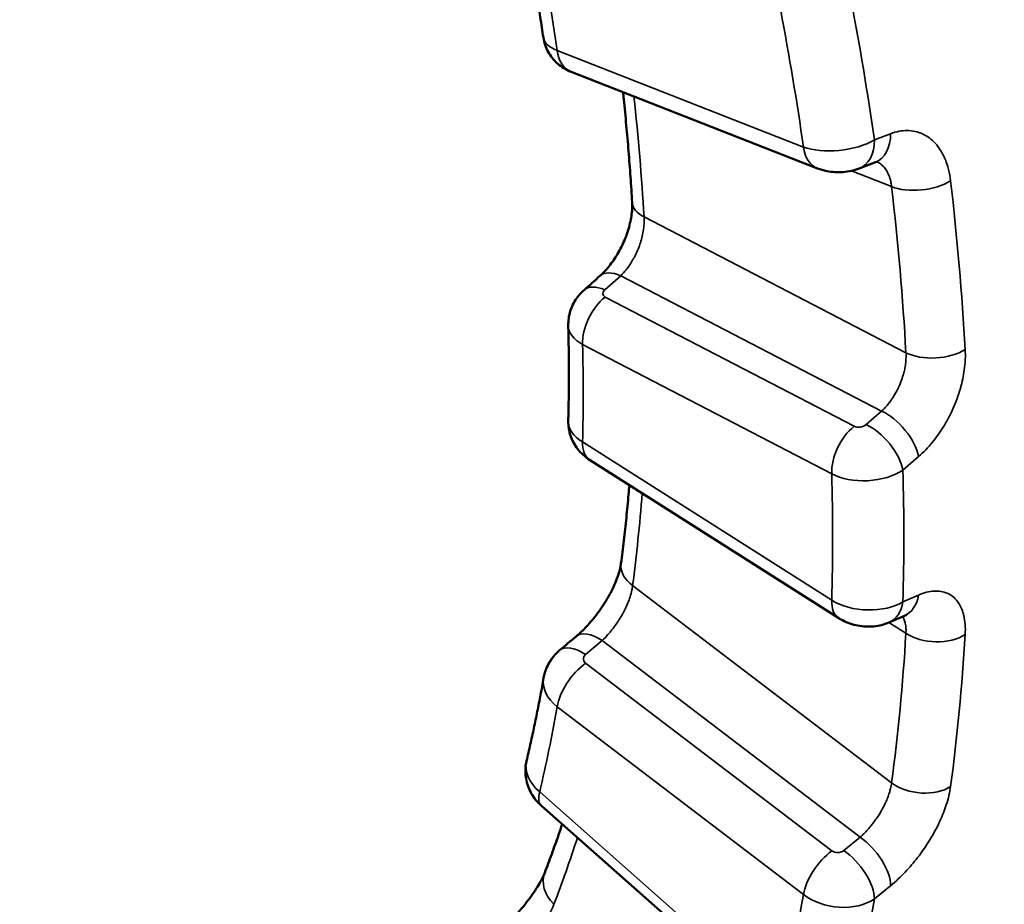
# Model space of a CAD drawing. Header units: millimetres. Extents: x 38 to 2514, y 38 to 1622.
# Tile 90 of 244: x 363.02 to 369.03, y 1276.93 to 1282.33. Entities that reach past the tile are written whole.
import ezdxf

# ---------------------------------------------------------------- set-up
doc = ezdxf.new("R2010")
doc.units = ezdxf.units.MM
doc.header["$LTSCALE"] = 7.692308
doc.layers.add('Visible (ISO)', color=7, linetype='Continuous', lineweight=50)
doc.layers.add('Visible Narrow (ISO)', color=7, linetype='Continuous', lineweight=35)

msp = doc.modelspace()

# ---------------------------------------------------------------- linework, layer by layer
at = {"layer": 'Visible (ISO)'}
for p, q in [((366.3867, 1282.0166), (367.8911, 1281.4263)), ((368.2449, 1281.4639), (368.1459, 1281.4256)), ((366.4993, 1279.6462), (368.0209, 1278.6787)), ((368.4223, 1278.6935), (368.3271, 1278.652)), ((366.2052, 1277.532), (367.6776, 1276.2296))]:
    msp.add_line(p, q, dxfattribs=at)
for centre, major_axis, ratio, start_param, end_param in [((399.8077, 1283.1207), (-57.5, 0), 0.57735, 0, 3.141593), ((399.8077, 1281.2427), (57.5, 0), 0.57735, 3.113305, 6.311473), ((399.8077, 1281.3652), (57.35, 0), 0.57735, 3.164483, 6.260295), ((366.6686, 1280.4798), (0.2997, 0.0155), 0.575637, 3.125037, 3.125076)]:
    msp.add_ellipse(centre, major_axis=major_axis, ratio=ratio, start_param=start_param, end_param=end_param, dxfattribs=at)
for points, knots in [([(352.6342, 1301.0648), (353.5169, 1301.2007), (354.5007, 1301.0949), (356.621, 1300.4705), (357.794, 1299.9276), (360.1827, 1298.4875), (361.4269, 1297.5741), (363.7964, 1295.5124), (364.9512, 1294.3449), (367.0619, 1291.8266), (368.0368, 1290.4404), (369.6393, 1287.5725), (370.276, 1286.0516), (371.0549, 1283.0848), (371.2094, 1281.5997), (371.0076, 1278.8795), (370.6635, 1277.6047), (369.559, 1275.4105), (368.7916, 1274.4597), (367.6999, 1273.5866), (367.5143, 1273.4509), (367.3233, 1273.3237)], [0, 0, 0, 0, 0.482918, 0.482918, 0.982372, 0.982372, 1.478501, 1.478501, 1.964713, 1.964713, 2.4644, 2.4644, 2.977464, 2.977464, 3.486297, 3.486297, 3.980604, 3.980604, 4.468336, 4.468336, 4.564412, 4.564412, 4.564412, 4.564412]), ([(366.2167, 1282.2252), (366.2106, 1282.2671), (366.2042, 1282.3092), (366.1912, 1282.3934), (366.1846, 1282.4356), (366.1708, 1282.5201), (366.1638, 1282.5625), (366.1493, 1282.6472), (366.1419, 1282.6897), (366.1268, 1282.7747), (366.119, 1282.8172), (366.1111, 1282.8599)], [4.89479219, 4.89479219, 4.89479219, 4.89479219, 4.90560547, 4.90560547, 4.91641876, 4.91641876, 4.92723205, 4.92723205, 4.93804533, 4.93804533, 4.94885862, 4.94885862, 4.94885862, 4.94885862]), ([(366.3867, 1282.0166), (366.356, 1282.0287), (366.3268, 1282.0461), (366.2795, 1282.0881), (366.26, 1282.1124), (366.231, 1282.1656), (366.2211, 1282.1952), (366.2167, 1282.2252)], [0, 0, 0, 0, 0.01000395, 0.01000395, 0.01911539, 0.01911539, 0.02822688, 0.02822688, 0.02822688, 0.02822688]), ([(366.7588, 1281.2179), (366.7558, 1281.2699), (366.7524, 1281.3221), (366.7451, 1281.4268), (366.7412, 1281.4793), (366.7326, 1281.5846), (366.7281, 1281.6374), (366.7183, 1281.7432), (366.7132, 1281.7963), (366.7062, 1281.8638), (366.7047, 1281.8781), (366.7032, 1281.8924)], [4.78203913, 4.78203913, 4.78203913, 4.78203913, 4.79606697, 4.79606697, 4.81009481, 4.81009481, 4.82412266, 4.82412266, 4.8381505, 4.8381505, 4.84191621, 4.84191621, 4.84191621, 4.84191621]), ([(368.1459, 1281.4256), (368.1145, 1281.4134), (368.0809, 1281.4064), (368.0145, 1281.4017), (367.981, 1281.4035), (367.9293, 1281.4135), (367.9098, 1281.419), (367.8911, 1281.4263)], [0, 0, 0, 0, 0.01021124, 0.01021124, 0.02003124, 0.02003124, 0.02613746, 0.02613746, 0.02613746, 0.02613746]), ([(366.5625, 1280.7697), (366.5783, 1280.7837), (366.5954, 1280.8013), (366.6296, 1280.8425), (366.6472, 1280.8669), (366.6804, 1280.921), (366.6964, 1280.9516), (366.7234, 1281.0145), (366.7348, 1281.0476), (366.7509, 1281.1103), (366.756, 1281.1408), (366.7595, 1281.1861), (366.7596, 1281.2032), (366.7588, 1281.2179)], [0, 0, 0, 0, 0.00890858, 0.00890858, 0.01834803, 0.01834803, 0.02850622, 0.02850622, 0.0388992, 0.0388992, 0.04904749, 0.04904749, 0.05585643, 0.05585643, 0.05585643, 0.05585643]), ([(366.3688, 1280.4671), (366.3681, 1280.4964), (366.3724, 1280.5263), (366.3897, 1280.5821), (366.4029, 1280.6088), (366.4327, 1280.6511), (366.4481, 1280.6683), (366.4651, 1280.6834)], [0, 0, 0, 0, 0.00884942, 0.00884942, 0.01761468, 0.01761468, 0.0244753, 0.0244753, 0.0244753, 0.0244753]), ([(366.3688, 1279.8832), (366.3697, 1279.9216), (366.3705, 1279.96), (366.3716, 1280.0372), (366.3719, 1280.0759), (366.3723, 1280.1535), (366.3723, 1280.1925), (366.3719, 1280.2705), (366.3716, 1280.3097), (366.3705, 1280.3882), (366.3697, 1280.4276), (366.3688, 1280.4671)], [4.68531824, 4.68531824, 4.68531824, 4.68531824, 4.69614436, 4.69614436, 4.70697048, 4.70697048, 4.7177966, 4.7177966, 4.72862272, 4.72862272, 4.73944884, 4.73944884, 4.73944884, 4.73944884]), ([(366.4993, 1279.6462), (366.4716, 1279.6638), (366.4465, 1279.6861), (366.4071, 1279.7364), (366.3919, 1279.7645), (366.3727, 1279.8226), (366.3681, 1279.8532), (366.3688, 1279.8832)], [0, 0, 0, 0, 0.00990225, 0.00990225, 0.01927183, 0.01927183, 0.02832553, 0.02832553, 0.02832553, 0.02832553]), ([(366.6908, 1279.0129), (366.6969, 1279.0589), (366.7026, 1279.1052), (366.7135, 1279.1983), (366.7186, 1279.2451), (366.7283, 1279.3391), (366.7328, 1279.3863), (366.7388, 1279.453), (366.7405, 1279.4724), (366.7421, 1279.4918)], [4.57259962, 4.57259962, 4.57259962, 4.57259962, 4.58662746, 4.58662746, 4.6006553, 4.6006553, 4.61468315, 4.61468315, 4.62039733, 4.62039733, 4.62039733, 4.62039733]), ([(366.4173, 1278.5676), (366.4379, 1278.585), (366.46, 1278.606), (366.5046, 1278.6537), (366.5276, 1278.6813), (366.5719, 1278.7409), (366.5935, 1278.7739), (366.6309, 1278.8392), (366.6472, 1278.8725), (366.6715, 1278.9325), (366.6802, 1278.9603), (366.6879, 1278.9943), (366.6897, 1279.0044), (366.6908, 1279.0129)], [0, 0, 0, 0, 0.01022918, 0.01022918, 0.02107912, 0.02107912, 0.03260866, 0.03260866, 0.04413486, 0.04413486, 0.05496593, 0.05496593, 0.06010193, 0.06010193, 0.06010193, 0.06010193]), ([(368.3271, 1278.652), (368.2983, 1278.6395), (368.2672, 1278.6317), (368.2037, 1278.6253), (368.1705, 1278.6269), (368.1054, 1278.6391), (368.0728, 1278.6502), (368.0355, 1278.6698), (368.0281, 1278.6741), (368.0209, 1278.6787)], [0, 0, 0, 0, 0.0095017, 0.0095017, 0.0192602, 0.0192602, 0.02937659, 0.02937659, 0.03196393, 0.03196393, 0.03196393, 0.03196393]), ([(368.4361, 1278.6983), (368.4361, 1278.6983), (368.4354, 1278.6981), (368.4316, 1278.6971), (368.4277, 1278.6958), (368.4223, 1278.6935)], [0.02022618, 0.02022618, 0.02022618, 0.02022618, 0.023693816, 0.023693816, 0.028989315, 0.028989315, 0.028989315, 0.028989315]), ([(366.2182, 1278.3136), (366.2235, 1278.3434), (366.2338, 1278.3728), (366.2626, 1278.4257), (366.2814, 1278.45), (366.3073, 1278.4746), (366.3116, 1278.4784), (366.316, 1278.4821)], [0, 0, 0, 0, 0.00912946, 0.00912946, 0.01815462, 0.01815462, 0.01988703, 0.01988703, 0.01988703, 0.01988703]), ([(366.1139, 1277.8071), (366.1217, 1277.8401), (366.1294, 1277.8732), (366.1443, 1277.9398), (366.1516, 1277.9733), (366.1659, 1278.0405), (366.1729, 1278.0743), (366.1864, 1278.1421), (366.193, 1278.1762), (366.2059, 1278.2447), (366.2121, 1278.279), (366.2182, 1278.3136)], [4.47581877, 4.47581877, 4.47581877, 4.47581877, 4.48666729, 4.48666729, 4.4975158, 4.4975158, 4.50836432, 4.50836432, 4.51921284, 4.51921284, 4.53006136, 4.53006136, 4.53006136, 4.53006136]), ([(366.2052, 1277.532), (366.1806, 1277.5538), (366.1592, 1277.5799), (366.1274, 1277.636), (366.1162, 1277.6668), (366.1056, 1277.7274), (366.1053, 1277.7581), (366.1111, 1277.7942), (366.1124, 1277.8007), (366.1139, 1277.8071)], [0, 0, 0, 0, 0.00990512, 0.00990512, 0.01948644, 0.01948644, 0.02848263, 0.02848263, 0.0304823, 0.0304823, 0.0304823, 0.0304823]), ([(366.2246, 1277.1224), (366.2392, 1277.1605), (366.2536, 1277.1988), (366.2819, 1277.2761), (366.2957, 1277.315), (366.3168, 1277.3761), (366.3243, 1277.3981), (366.3317, 1277.4202)], [4.36316011, 4.36316011, 4.36316011, 4.36316011, 4.37718795, 4.37718795, 4.39121579, 4.39121579, 4.39904574, 4.39904574, 4.39904574, 4.39904574]), ([(365.8639, 1276.6889), (365.8913, 1276.7106), (365.9208, 1276.7361), (365.9804, 1276.7919), (366.0113, 1276.8232), (366.0701, 1276.888), (366.0988, 1276.9225), (366.1484, 1276.9879), (366.1702, 1277.02), (366.2025, 1277.0741), (366.2144, 1277.0978), (366.2227, 1277.1177), (366.2237, 1277.1202), (366.2246, 1277.1225)], [0, 0, 0, 0, 0.01242415, 0.01242415, 0.02538026, 0.02538026, 0.03871254, 0.03871254, 0.05165645, 0.05165645, 0.06335537, 0.06335537, 0.06513043, 0.06513043, 0.06513043, 0.06513043])]:
    msp.add_open_spline(points, degree=3, knots=knots, dxfattribs=at)
for points in [[(368.2568, 1281.4671), (368.2568, 1281.4671), (368.253, 1281.467), (368.2449, 1281.4639)], [(366.4651, 1280.6834), (366.4976, 1280.7121), (366.5301, 1280.7409), (366.5625, 1280.7697)], [(366.316, 1278.4821), (366.3498, 1278.5106), (366.3835, 1278.5391), (366.4173, 1278.5676)]]:
    msp.add_open_spline(points, degree=3, dxfattribs=at)
at = {"layer": 'Visible Narrow (ISO)'}
for p, q in [((366.3012, 1282.1473), (367.8056, 1281.557)), ((368.2386, 1281.6), (368.3376, 1281.6379)), ((368.0985, 1281.4114), (368.3435, 1281.3152)), ((368.4313, 1280.3004), (366.8316, 1281.1304)), ((366.5914, 1280.6844), (366.6889, 1280.7708)), ((368.283, 1279.9437), (366.6889, 1280.7708)), ((368.1155, 1279.8508), (366.5939, 1280.6403)), ((367.9783, 1279.5606), (366.4566, 1280.3501)), ((368.283, 1279.9437), (368.1878, 1279.8617)), ((366.4566, 1279.7551), (367.9783, 1278.7876)), ((368.5082, 1279.6656), (368.413, 1279.5833)), ((368.3435, 1277.6727), (366.7619, 1278.8783)), ((368.413, 1278.7784), (368.5082, 1278.8196)), ((368.3274, 1278.6522), (368.4313, 1278.5862)), ((366.474, 1278.4559), (366.5754, 1278.5414)), ((368.1514, 1277.34), (366.5754, 1278.5414)), ((367.9792, 1277.2575), (366.4748, 1278.4043)), ((367.8056, 1276.9906), (366.3012, 1278.1374)), ((366.1941, 1277.6172), (367.6664, 1276.3148)), ((368.1514, 1277.34), (368.0525, 1277.2592)), ((368.3376, 1277.0442), (368.2386, 1276.9632))]:
    msp.add_line(p, q, dxfattribs=at)
for centre, major_axis, ratio, start_param, end_param in [((357.7565, 1286.0726), (6.5823, -11.4009), 0.57735, 3.127708, 6.29625), ((356.8931, 1285.5741), (6.7649, -11.7171), 0.57735, 0.967902, 1.021773), ((357.1164, 1285.703), (-7.9917, 13.8421), 0.57735, 4.105587, 4.167273), ((356.8931, 1285.5741), (-7.8419, 13.5826), 0.57735, 4.106242, 4.166619), ((366.5145, 1282.2622), (0.298, 0.0354), 0.448664, 3.153653, 3.863071), ((366.478, 1282.2494), (-0.0913, -0.2327), 0.661396, 5.404716, 6.283185), ((357.3528, 1285.8395), (-6.7188, 11.6374), 0.57735, 3.996641, 4.060798), ((368.1546, 1281.697), (0.0903, -0.2331), 0.682969, 0, 1.064627), ((368.0189, 1281.6716), (0.2981, 0.0345), 0.449831, 3.86453, 5.487691), ((367.9824, 1281.659), (-0.0913, -0.2327), 0.661396, 5.404716, 6.283185), ((368.0556, 1281.6587), (0.0902, -0.2331), 0.682796, 0, 1.066324), ((368.5203, 1281.4173), (-0.2483, -0.0288), 0.489481, 0.723602, 2.346758), ((357.3528, 1285.8395), (7.8512, -13.5988), 0.57735, 0.852302, 0.927933), ((357.5388, 1285.9469), (7.9761, -13.815), 0.57735, 0.852302, 0.927933), ((367.0084, 1281.2325), (-0.2496, -0.0146), 0.53577, 0, 0.752916), ((366.7284, 1280.5827), (-0.1659, 0.1871), 0.511933, 5.443755, 6.283186), ((366.6309, 1280.4963), (-0.1658, 0.1871), 0.511743, 5.443902, 6.283185), ((366.6292, 1280.668), (0.0494, 0.0111), 0.633938, 2.286813, 3.786821), ((366.6334, 1280.4522), (0.1151, 0.2219), 0.605821, 0.93331, 2.329573), ((366.6686, 1280.4798), (0.2997, 0.0155), 0.575637, 3.125076, 3.897307), ((356.8931, 1285.5741), (6.7649, -11.7171), 0.57735, 0.758462, 0.812334), ((368.608, 1280.4025), (-0.2496, -0.014), 0.53746, 0.754111, 2.377267), ((368.3225, 1279.7555), (-0.1632, 0.1894), 0.502294, 3.85327, 5.451034), ((366.6686, 1279.8706), (0.2997, -0.0154), 0.577928, 3.157436, 3.956744), ((368.155, 1279.6627), (0.1151, 0.2219), 0.605821, 0.93331, 2.329573), ((368.1507, 1279.8786), (0.0493, 0.0111), 0.634896, 3.786798, 5.409435), ((368.2273, 1279.6736), (-0.1631, 0.1895), 0.502134, 3.851821, 5.451152), ((366.6334, 1279.8572), (-0.1341, -0.211), 0.547401, 5.521845, 6.283185), ((368.1902, 1279.6906), (0.2996, 0.0166), 0.574646, 3.895414, 5.518579), ((357.1164, 1285.703), (-7.9917, 13.8421), 0.57735, 3.896148, 3.957834), ((356.8931, 1285.5741), (-7.8419, 13.5826), 0.57735, 3.896802, 3.957179), ((357.3528, 1285.8395), (-6.7188, 11.6374), 0.57735, 3.787201, 3.842006), ((366.9387, 1278.9804), (-0.2479, 0.0325), 0.652163, 0, 0.865774), ((368.3225, 1278.9227), (0.0999, -0.2292), 0.699487, 0, 0.829963), ((368.155, 1278.8897), (-0.1341, -0.211), 0.547401, 5.521845, 6.283185), ((368.1902, 1278.9028), (0.2996, -0.0164), 0.578781, 3.958846, 5.582007), ((368.2273, 1278.8812), (0.0998, -0.2292), 0.699345, 0, 0.831716), ((366.5785, 1278.3765), (-0.1612, 0.1911), 0.483915, 5.25014, 6.283185), ((357.3528, 1285.8395), (7.8512, -13.5988), 0.57735, 0.642863, 0.718494), ((368.608, 1278.6882), (-0.2496, 0.015), 0.614657, 0.821165, 2.444321), ((357.5388, 1285.9469), (7.9761, -13.815), 0.57735, 0.642863, 0.718494), ((366.4771, 1278.291), (-0.1612, 0.1911), 0.483766, 5.250298, 6.283185), ((366.5114, 1278.4312), (-0.0505, -0.0022), 0.747119, 5.513277, 7.013285), ((366.478, 1278.2395), (0.1516, 0.1988), 0.478771, 1.027675, 2.423938), ((366.5145, 1278.2662), (-0.2969, 0.0433), 0.687093, 6.263101, 7.157882), ((356.8931, 1285.5741), (6.7649, -11.7171), 0.57735, 0.549023, 0.602894), ((366.4048, 1277.7337), (-0.29, 0.0771), 0.681253, 0.018211, 0.953376), ((368.5203, 1277.7748), (-0.2478, 0.0332), 0.65351, 0.867577, 2.490734), ((366.3709, 1277.7193), (-0.1656, -0.1873), 0.409482, 5.597971, 6.283185), ((357.3528, 1285.8395), (-6.7188, 11.6374), 0.57735, 3.577762, 3.624945), ((368.1546, 1277.1751), (-0.1581, 0.1937), 0.476372, 3.660197, 5.257962), ((367.9824, 1277.0927), (0.1516, 0.1988), 0.478771, 1.027675, 2.423938), ((368.0157, 1277.2844), (-0.0505, -0.0023), 0.748339, 0.730047, 2.352684), ((368.0556, 1277.0943), (-0.158, 0.1937), 0.476247, 3.658758, 5.258089), ((366.4578, 1277.0325), (-0.2333, 0.0899), 0.740053, 0, 1.032244), ((356.8931, 1285.5741), (-7.8419, 13.5826), 0.57735, 3.687363, 3.74774), ((368.0189, 1277.1196), (-0.2971, 0.0421), 0.686462, 0.872009, 2.495174), ((357.1164, 1285.703), (-7.9917, 13.8421), 0.57735, 3.686708, 3.748394)]:
    msp.add_ellipse(centre, major_axis=major_axis, ratio=ratio, start_param=start_param, end_param=end_param, dxfattribs=at)
for points, knots in [([(352.4886, 1301.0204), (352.6287, 1301.0423), (352.7728, 1301.0578), (352.9735, 1301.0699), (353.027, 1301.0723), (353.1885, 1301.0768), (353.2978, 1301.0764), (353.5094, 1301.0694), (353.6113, 1301.0633), (353.8259, 1301.045), (353.9387, 1301.0323), (354.1649, 1301.0011), (354.2781, 1300.9827), (354.5354, 1300.9347), (354.6802, 1300.9035), (354.9196, 1300.8452), (355.013, 1300.8209), (355.2595, 1300.7526), (355.4138, 1300.7057), (355.6624, 1300.6238), (355.7558, 1300.5916), (356.0343, 1300.4917), (356.2208, 1300.4195), (356.4769, 1300.3134), (356.5451, 1300.2845), (356.7777, 1300.1837), (356.9433, 1300.1083), (357.2046, 1299.9835), (357.2997, 1299.9369), (357.5357, 1299.8185), (357.6771, 1299.7451), (357.9439, 1299.6019), (358.0691, 1299.5328), (358.3458, 1299.376), (358.4977, 1299.2872), (358.7719, 1299.1223), (358.8937, 1299.0473), (359.2043, 1298.8519), (359.3943, 1298.7284), (359.6769, 1298.5387), (359.7684, 1298.4764), (360.0024, 1298.3147), (360.1453, 1298.2137), (360.4317, 1298.0069), (360.5752, 1297.901), (360.854, 1297.6911), (360.9893, 1297.5872), (361.2595, 1297.3756), (361.3945, 1297.268), (361.5439, 1297.1465), (361.5593, 1297.1341), (361.7004, 1297.0189), (361.8255, 1296.9151), (362.0754, 1296.7042), (362.2002, 1296.5971), (362.3542, 1296.4627), (362.3838, 1296.4368), (362.5029, 1296.332), (362.5923, 1296.2525), (362.7757, 1296.0873), (362.8698, 1296.0015), (363.0535, 1295.8319), (363.1431, 1295.7482), (363.2392, 1295.6573), (363.2449, 1295.6519), (363.3411, 1295.5608), (363.4324, 1295.4733), (363.6159, 1295.2952), (363.7081, 1295.2047), (363.8932, 1295.0206), (363.9859, 1294.9272), (364.0992, 1294.8116), (364.1183, 1294.7921), (364.2488, 1294.6583), (364.3622, 1294.5402), (364.5898, 1294.2994), (364.7037, 1294.177), (364.9165, 1293.9444), (365.0147, 1293.8356), (365.2432, 1293.5787), (365.3743, 1293.4285), (365.6366, 1293.1217), (365.7677, 1292.9654), (365.9919, 1292.6921), (366.0843, 1292.5779), (366.3095, 1292.2949), (366.4429, 1292.1236), (366.7095, 1291.773), (366.8426, 1291.5937), (367.0791, 1291.267), (367.1824, 1291.1214), (367.3955, 1290.8146), (367.5053, 1290.6529), (367.7229, 1290.3246), (367.8308, 1290.1579), (368.0435, 1289.8205), (368.1483, 1289.6498), (368.2904, 1289.412), (368.3289, 1289.3468), (368.4621, 1289.1191), (368.5555, 1288.9551), (368.7384, 1288.6249), (368.8278, 1288.4586), (369.0021, 1288.1247), (369.0869, 1287.9571), (369.2233, 1287.6788), (369.2762, 1287.5685), (369.4313, 1287.2379), (369.5301, 1287.0173), (369.718, 1286.5768), (369.8071, 1286.3571), (369.9603, 1285.9582), (370.026, 1285.7789), (370.1776, 1285.3445), (370.26, 1285.0898), (370.4122, 1284.5796), (370.4817, 1284.3241), (370.569, 1283.9691), (370.5927, 1283.8685), (370.6676, 1283.5358), (370.7139, 1283.3046), (370.7948, 1282.8446), (370.8293, 1282.6157), (370.8748, 1282.2522), (370.8897, 1282.1168), (370.9241, 1281.7517), (370.9396, 1281.5229), (370.9553, 1281.1319), (370.9586, 1280.9688), (370.9586, 1280.8066)], [0, 0, 0, 0, 0.0229932, 0.0229932, 0.03125, 0.03125, 0.0476871, 0.0476871, 0.0625, 0.0625, 0.0783386, 0.0783386, 0.09375, 0.09375, 0.1129177, 0.1129177, 0.125, 0.125, 0.1445828, 0.1445828, 0.15625, 0.15625, 0.1792086, 0.1792086, 0.1875, 0.1875, 0.2074265, 0.2074265, 0.21875, 0.21875, 0.2354163, 0.2354163, 0.25, 0.25, 0.2674542, 0.2674542, 0.28125, 0.28125, 0.3024185, 0.3024185, 0.3125, 0.3125, 0.328125, 0.328125, 0.34375, 0.34375, 0.3584988, 0.3584988, 0.3733081, 0.3733081, 0.375, 0.375, 0.3889129, 0.3889129, 0.4029205, 0.4029205, 0.40625, 0.40625, 0.4163418, 0.4163418, 0.4269209, 0.4269209, 0.4368707, 0.4368707, 0.4375, 0.4375, 0.4474385, 0.4474385, 0.4572379, 0.4572379, 0.466818, 0.466818, 0.46875, 0.46875, 0.4799926, 0.4799926, 0.4908894, 0.4908894, 0.5, 0.5, 0.5118039, 0.5118039, 0.5232957, 0.5232957, 0.53125, 0.53125, 0.5425786, 0.5425786, 0.5537949, 0.5537949, 0.5625, 0.5625, 0.571803, 0.571803, 0.5810682, 0.5810682, 0.5902887, 0.5902887, 0.59375, 0.59375, 0.6023285, 0.6023285, 0.6108868, 0.6108868, 0.6194155, 0.6194155, 0.625, 0.625, 0.6361237, 0.6361237, 0.6471951, 0.6471951, 0.65625, 0.65625, 0.6691994, 0.6691994, 0.6823048, 0.6823048, 0.6875, 0.6875, 0.699528, 0.699528, 0.711564, 0.711564, 0.71875, 0.71875, 0.7310084, 0.7310084, 0.7398479, 0.7398479, 0.7398479, 0.7398479]), ([(368.3376, 1281.6379), (368.3731, 1281.6515), (368.407, 1281.6578), (368.4722, 1281.6571), (368.5036, 1281.6502), (368.5617, 1281.6237), (368.5884, 1281.6042), (368.6312, 1281.5564), (368.6483, 1281.5306), (368.6659, 1281.4944), (368.6692, 1281.4872), (368.6879, 1281.4417), (368.6986, 1281.3991), (368.7043, 1281.3507)], [0.0000004, 0.0000004, 0.0000004, 0.0000004, 0.2, 0.2, 0.4, 0.4, 0.6, 0.6, 0.7610055, 0.7610055, 0.8, 0.8, 1, 1, 1, 1]), ([(368.2541, 1281.4667), (368.2616, 1281.4634), (368.2688, 1281.4591), (368.2827, 1281.4489), (368.2894, 1281.4429), (368.3015, 1281.4294), (368.3071, 1281.422), (368.3172, 1281.4057), (368.3218, 1281.3967), (368.3263, 1281.3861), (368.3267, 1281.3851), (368.3318, 1281.3724), (368.3356, 1281.3598), (368.3407, 1281.3364), (368.3424, 1281.326), (368.3435, 1281.3152)], [0.4012339, 0.4012339, 0.4012339, 0.4012339, 0.5, 0.5, 0.6, 0.6, 0.6945965, 0.6945965, 0.7898717, 0.7898717, 0.8, 0.8, 0.9145154, 0.9145154, 1, 1, 1, 1]), ([(366.6889, 1280.7708), (366.7003, 1280.7819), (366.7114, 1280.7943), (366.7274, 1280.8143), (366.7327, 1280.8213), (366.7462, 1280.8403), (366.7542, 1280.8527), (366.7677, 1280.8757), (366.7734, 1280.8861), (366.7848, 1280.9088), (366.7904, 1280.9212), (366.8008, 1280.9464), (366.8055, 1280.9593), (366.814, 1280.9856), (366.8178, 1280.9991), (366.8241, 1281.0261), (366.8266, 1281.0396), (366.8306, 1281.0682), (366.8319, 1281.0832), (366.8326, 1281.1089), (366.8323, 1281.1198), (366.8316, 1281.1304)], [0, 0, 0, 0, 0.132591, 0.132591, 0.2, 0.2, 0.311618, 0.311618, 0.4, 0.4, 0.5, 0.5, 0.6, 0.6, 0.7, 0.7, 0.8, 0.8, 0.913661, 0.913661, 1, 1, 1, 1]), ([(370.9586, 1280.8066), (370.9586, 1280.6203), (370.9543, 1280.4352), (370.9455, 1280.2513), (370.9357, 1280.0459), (370.9203, 1279.842), (370.8994, 1279.6401), (370.8785, 1279.4375), (370.852, 1279.237), (370.8199, 1279.039), (370.7959, 1278.8904), (370.7687, 1278.7433), (370.7385, 1278.5977), (370.7083, 1278.452), (370.6749, 1278.3079), (370.6387, 1278.1658), (370.6023, 1278.0233), (370.5629, 1277.8827), (370.5208, 1277.7445), (370.4784, 1277.6056), (370.4333, 1277.4691), (370.3855, 1277.3352), (370.3548, 1277.249), (370.323, 1277.164), (370.2902, 1277.0801), (370.2267, 1276.9178), (370.1594, 1276.7598), (370.0888, 1276.6063), (370.0181, 1276.4527), (369.9441, 1276.3037), (369.8671, 1276.1594), (369.7966, 1276.0271), (369.7237, 1275.8987), (369.6487, 1275.7744), (369.5682, 1275.6411), (369.4854, 1275.5124), (369.4008, 1275.3884), (369.3154, 1275.2634), (369.2282, 1275.1432), (369.1396, 1275.0279), (369.0555, 1274.9184), (368.9702, 1274.8133), (368.8842, 1274.7125), (368.7945, 1274.6074), (368.7041, 1274.5071), (368.6131, 1274.4111), (368.5192, 1274.3121), (368.4248, 1274.2178), (368.3301, 1274.1279), (368.2438, 1274.046), (368.1573, 1273.9677), (368.0708, 1273.8928), (368.0024, 1273.8336), (367.9339, 1273.7765), (367.8652, 1273.7212), (367.7982, 1273.6672), (367.7309, 1273.615), (367.6632, 1273.5642), (367.5929, 1273.5115), (367.5221, 1273.4603), (367.4505, 1273.4104), (367.4084, 1273.3811), (367.3661, 1273.3522), (367.3233, 1273.3237)], [0.7398479, 0.7398479, 0.7398479, 0.7398479, 0.75, 0.75, 0.75, 0.7613382, 0.7613382, 0.7613382, 0.7727143, 0.7727143, 0.7727143, 0.78125, 0.78125, 0.78125, 0.7897933, 0.7897933, 0.7897933, 0.7983598, 0.7983598, 0.7983598, 0.8069646, 0.8069646, 0.8069646, 0.8125, 0.8125, 0.8125, 0.8232086, 0.8232086, 0.8232086, 0.8339251, 0.8339251, 0.8339251, 0.84375, 0.84375, 0.84375, 0.8542884, 0.8542884, 0.8542884, 0.8649149, 0.8649149, 0.8649149, 0.875, 0.875, 0.875, 0.8855167, 0.8855167, 0.8855167, 0.8963659, 0.8963659, 0.8963659, 0.90625, 0.90625, 0.90625, 0.9140625, 0.9140625, 0.9140625, 0.9216821, 0.9216821, 0.9216821, 0.9295911, 0.9295911, 0.9295911, 0.9342406, 0.9342406, 0.9342406, 0.9342406]), ([(368.4313, 1280.3004), (368.4321, 1280.288), (368.4322, 1280.2752), (368.4311, 1280.2526), (368.4302, 1280.2428), (368.4277, 1280.2223), (368.4259, 1280.2114), (368.4215, 1280.1899), (368.4189, 1280.1791), (368.4154, 1280.1667), (368.4149, 1280.1648), (368.4102, 1280.1489), (368.4056, 1280.1353), (368.3974, 1280.1141), (368.3941, 1280.1062), (368.3865, 1280.089), (368.3821, 1280.0799), (368.3728, 1280.0619), (368.3679, 1280.0531), (368.3624, 1280.0438), (368.362, 1280.0431), (368.3571, 1280.0348), (368.3524, 1280.0274), (368.3427, 1280.013), (368.3377, 1280.0059), (368.3306, 1279.9965), (368.3287, 1279.994), (368.3198, 1279.9827), (368.3125, 1279.9739), (368.2978, 1279.9579), (368.2905, 1279.9506), (368.283, 1279.9437)], [0, 0, 0, 0, 0.0959976, 0.0959976, 0.1666667, 0.1666667, 0.2431297, 0.2431297, 0.3197643, 0.3197643, 0.3333333, 0.3333333, 0.4361916, 0.4361916, 0.5, 0.5, 0.5790763, 0.5790763, 0.6601927, 0.6601927, 0.6666667, 0.6666667, 0.7386145, 0.7386145, 0.808393, 0.808393, 0.8333333, 0.8333333, 0.9214592, 0.9214592, 1, 1, 1, 1]), ([(368.7934, 1280.3198), (368.7957, 1280.279), (368.7938, 1280.2377), (368.7879, 1280.195), (368.7829, 1280.159), (368.7751, 1280.122), (368.7652, 1280.0862), (368.7633, 1280.0794), (368.7613, 1280.0727), (368.7593, 1280.066), (368.7465, 1280.024), (368.731, 1279.9843), (368.714, 1279.9475), (368.697, 1279.9108), (368.6785, 1279.877), (368.6585, 1279.8448), (368.6384, 1279.8126), (368.6167, 1279.782), (368.5919, 1279.752), (368.5671, 1279.7219), (368.5391, 1279.6924), (368.5082, 1279.6656)], [0.0000001, 0.0000001, 0.0000001, 0.0000001, 0.1666667, 0.1666667, 0.1666667, 0.3067134, 0.3067134, 0.3067134, 0.3333333, 0.3333333, 0.3333333, 0.5, 0.5, 0.5, 0.6666667, 0.6666667, 0.6666667, 0.8333333, 0.8333333, 0.8333333, 1, 1, 1, 1]), ([(366.5754, 1278.5414), (366.5873, 1278.5526), (366.5992, 1278.5649), (366.6167, 1278.5845), (366.6225, 1278.5912), (366.6376, 1278.6097), (366.6468, 1278.6216), (366.6626, 1278.6435), (366.6694, 1278.6534), (366.6833, 1278.6748), (366.6903, 1278.6864), (366.7038, 1278.71), (366.7101, 1278.722), (366.7221, 1278.7465), (366.7277, 1278.7589), (366.7378, 1278.7837), (366.7424, 1278.7961), (366.7507, 1278.8222), (366.7543, 1278.8358), (366.7592, 1278.859), (366.7608, 1278.8688), (366.7619, 1278.8783)], [0, 0, 0, 0, 0.132591, 0.132591, 0.2, 0.2, 0.311618, 0.311618, 0.4, 0.4, 0.5, 0.5, 0.6, 0.6, 0.7, 0.7, 0.8, 0.8, 0.913661, 0.913661, 1, 1, 1, 1]), ([(368.5082, 1278.8196), (368.5423, 1278.8343), (368.5738, 1278.8421), (368.6325, 1278.8455), (368.6598, 1278.841), (368.708, 1278.8202), (368.729, 1278.8039), (368.7601, 1278.7625), (368.7715, 1278.7398), (368.7816, 1278.7077), (368.7834, 1278.7012), (368.7931, 1278.6606), (368.7961, 1278.6222), (368.7934, 1278.5782)], [0.0000004, 0.0000004, 0.0000004, 0.0000004, 0.2, 0.2, 0.4, 0.4, 0.6, 0.6, 0.7610055, 0.7610055, 0.8, 0.8, 1, 1, 1, 1]), ([(368.4109, 1278.6885), (368.4139, 1278.6842), (368.4165, 1278.6794), (368.4221, 1278.6671), (368.4248, 1278.6592), (368.4271, 1278.6498), (368.4273, 1278.6489), (368.4299, 1278.6376), (368.4313, 1278.6263), (368.4321, 1278.6053), (368.432, 1278.5959), (368.4313, 1278.5862)], [0.6258517, 0.6258517, 0.6258517, 0.6258517, 0.6945964, 0.6945964, 0.7898716, 0.7898716, 0.8, 0.8, 0.9145153, 0.9145153, 1, 1, 1, 1]), ([(368.3435, 1277.6727), (368.3422, 1277.6616), (368.3401, 1277.6501), (368.3353, 1277.6296), (368.3329, 1277.6208), (368.3272, 1277.6022), (368.3238, 1277.5923), (368.3162, 1277.5726), (368.3121, 1277.5627), (368.3069, 1277.5513), (368.3061, 1277.5496), (368.2993, 1277.535), (368.2928, 1277.5224), (368.2819, 1277.5027), (368.2777, 1277.4954), (368.2679, 1277.4793), (368.2625, 1277.4708), (368.2512, 1277.4539), (368.2453, 1277.4456), (368.2389, 1277.4368), (368.2384, 1277.4361), (368.2326, 1277.4283), (368.2272, 1277.4212), (368.2161, 1277.4075), (368.2105, 1277.4007), (368.2026, 1277.3916), (368.2005, 1277.3892), (368.1907, 1277.3783), (368.1827, 1277.3698), (368.1669, 1277.3541), (368.1593, 1277.3469), (368.1514, 1277.34)], [0, 0, 0, 0, 0.0959979, 0.0959979, 0.1666667, 0.1666667, 0.2431299, 0.2431299, 0.3197646, 0.3197646, 0.3333333, 0.3333333, 0.4361922, 0.4361922, 0.5, 0.5, 0.5790764, 0.5790764, 0.6601929, 0.6601929, 0.6666667, 0.6666667, 0.7386144, 0.7386144, 0.8083929, 0.8083929, 0.8333333, 0.8333333, 0.9214591, 0.9214591, 1, 1, 1, 1]), ([(368.7043, 1277.6503), (368.6994, 1277.6139), (368.6907, 1277.5769), (368.6781, 1277.5382), (368.6675, 1277.5057), (368.6542, 1277.4721), (368.6392, 1277.4394), (368.6364, 1277.4332), (368.6335, 1277.427), (368.6305, 1277.4208), (368.6119, 1277.3824), (368.5912, 1277.3458), (368.5697, 1277.3117), (368.5482, 1277.2776), (368.526, 1277.2461), (368.5025, 1277.2158), (368.4791, 1277.1855), (368.4544, 1277.1566), (368.4271, 1277.1278), (368.3998, 1277.0991), (368.3698, 1277.0706), (368.3376, 1277.0442)], [0.0000001, 0.0000001, 0.0000001, 0.0000001, 0.1666667, 0.1666667, 0.1666667, 0.3067135, 0.3067135, 0.3067135, 0.3333333, 0.3333333, 0.3333333, 0.5, 0.5, 0.5, 0.6666667, 0.6666667, 0.6666667, 0.8333333, 0.8333333, 0.8333333, 1, 1, 1, 1]), ([(366.0511, 1276.6266), (366.0636, 1276.6377), (366.0763, 1276.6496), (366.0953, 1276.6684), (366.1017, 1276.6748), (366.1185, 1276.6922), (366.1288, 1276.7033), (366.1469, 1276.7236), (366.1548, 1276.7327), (366.1712, 1276.7523), (366.1796, 1276.7628), (366.1961, 1276.7841), (366.2041, 1276.7949), (366.2195, 1276.8166), (366.2269, 1276.8276), (366.2408, 1276.8493), (366.2473, 1276.8602), (366.2598, 1276.8827), (366.2658, 1276.8944), (366.2748, 1276.9142), (366.2782, 1276.9225), (366.2811, 1276.9304)], [0, 0, 0, 0, 0.132591, 0.132591, 0.2, 0.2, 0.311618, 0.311618, 0.4, 0.4, 0.5, 0.5, 0.6, 0.6, 0.7, 0.7, 0.8, 0.8, 0.913661, 0.913661, 1, 1, 1, 1])]:
    msp.add_open_spline(points, degree=3, knots=knots, dxfattribs=at)

doc.saveas('drawing.dxf')
